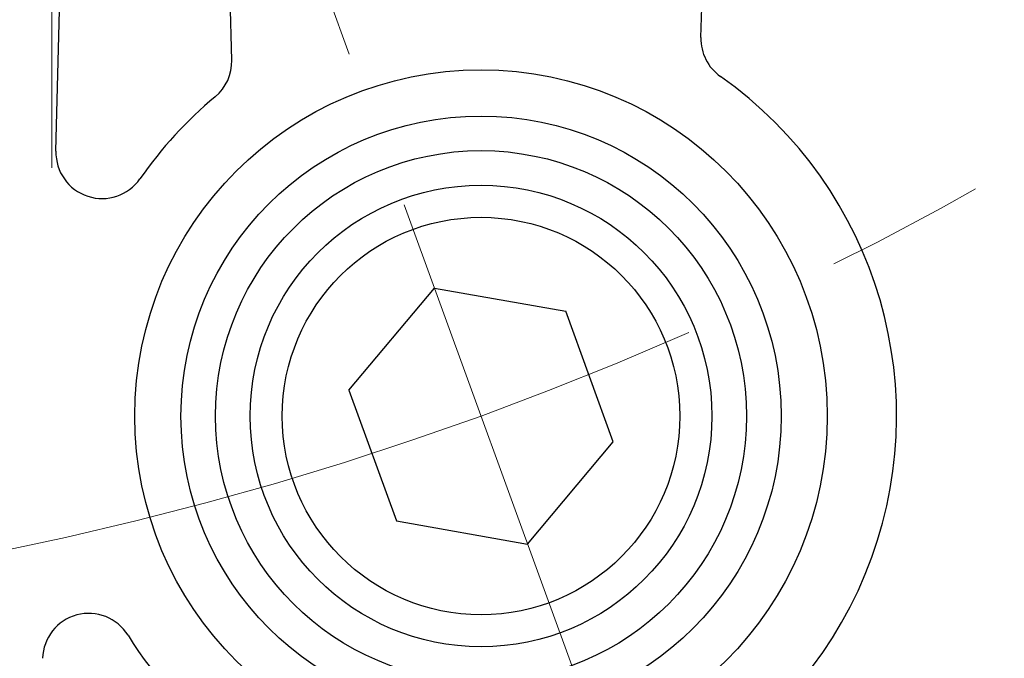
# Model space of a CAD drawing. Header units: millimetres. Extents: x 0 to 1300, y 0 to 891.
# Tile 53 of 142: x 195 to 216, y 545 to 558. Entities that reach past the tile are written whole.
import ezdxf

# ---------------------------------------------------------------- set-up
doc = ezdxf.new("R2010")
doc.units = ezdxf.units.MM
doc.header["$LTSCALE"] = 0.547069
doc.linetypes.add('CENTER', pattern=[50.8, 31.75, -6.35, 6.35, -6.35])
doc.layers.add('NoLayerName_001', color=7, linetype='Continuous')
doc.layers.add('NoLayerName_003', color=7, linetype='Continuous')

msp = doc.modelspace()

# ---------------------------------------------------------------- linework, layer by layer
at = {"layer": 'NoLayerName_001', "color": 7, "linetype": 'Continuous', "lineweight": 25}
for p, q in [((209.5603, 558.0618), (210.2856, 585.7587)), ((195.5886, 555.6015), (195.6786, 559.0413)), ((199.3979, 557.575), (199.3595, 559.0413)), ((201.9319, 550.4243), (203.7875, 552.6357)), ((203.7875, 552.6357), (206.6304, 552.1344)), ((207.661, 549.3028), (206.6304, 552.1344)), ((201.9319, 550.4243), (202.9625, 547.5927)), ((205.8054, 547.0915), (207.661, 549.3028)), ((202.9625, 547.5927), (205.8054, 547.0915))]:
    msp.add_line(p, q, dxfattribs=at)
at = {"layer": 'NoLayerName_001', "color": 4, "linetype": 'CENTER', "lineweight": 13}
msp.add_line((209.0717, 538.1174), (200.95, 560.4316), dxfattribs=at)
at = {"layer": 'NoLayerName_001', "color": 7, "linetype": 'Continuous', "lineweight": 25}
for radius in [7.5, 6.5, 5.75, 5, 4.305]:
    msp.add_circle((204.7965, 549.8636), radius, dxfattribs=at)
for centre, radius, start, end in [((210.56, 558.0356), 1, 178.5, 234.80565), ((198.3982, 557.5488), 1, 309.77856, 1.5), ((204.7965, 549.8636), 9, 260.47839, 54.80565), ((204.7965, 549.8636), 9, 129.77856, 145.1674), ((196.5882, 555.5754), 1, 178.5, 325.1674), ((196.3005, 544.5892), 1, 31.8326, 178.5), ((204.7965, 549.8636), 9, 211.8326, 233.22144)]:
    msp.add_arc(centre, radius, start, end, dxfattribs=at)
at = {"layer": 'NoLayerName_001', "color": 4, "linetype": 'CENTER', "lineweight": 13}
msp.add_arc((180, 617.9913), 72.5, 280.109141, 299.890859, dxfattribs=at)
at = {"layer": 'NoLayerName_003', "color": 4, "linetype": 'CENTER', "lineweight": 13}
msp.add_line((195.5, 555.2413), (195.5, 580.2413), dxfattribs=at)

doc.saveas('drawing.dxf')
